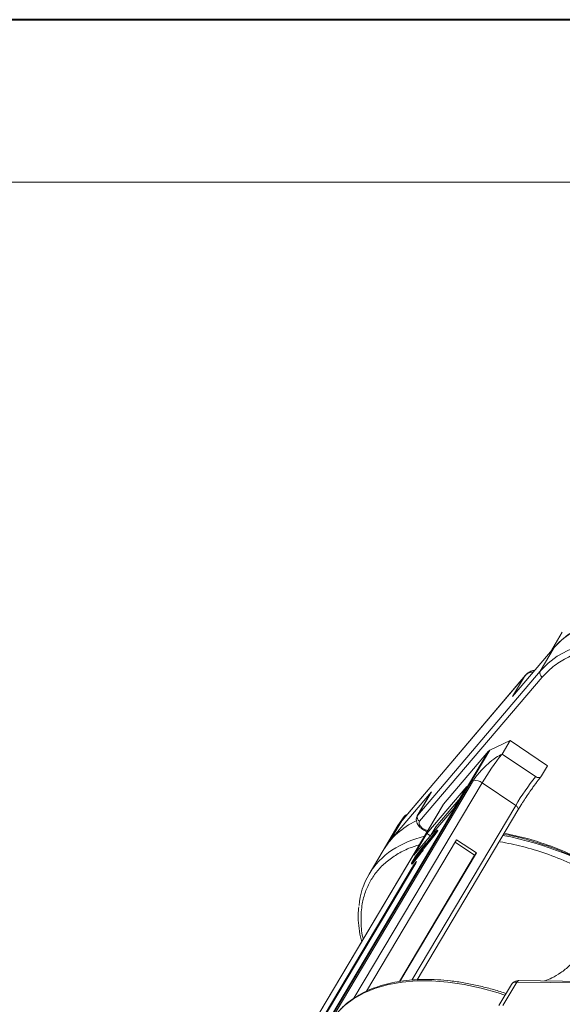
# Model space of a CAD drawing. Header units: millimetres. Extents: x -1055 to 1009, y -247 to 1211.
# Tile 31 of 51: x 125 to 207, y 1062 to 1211. Entities that reach past the tile are written whole.
import ezdxf

# ---------------------------------------------------------------- set-up
doc = ezdxf.new("R2010")
doc.units = ezdxf.units.MM

msp = doc.modelspace()

# ---------------------------------------------------------------- linework, layer by layer
at = {"color": 7, "lineweight": 40}
msp.add_line((1006.71, 1210.78), (-1055.492, 1210.78), dxfattribs=at)
at = {"color": 7, "lineweight": 13}
msp.add_line((982.159, 1186.23), (-932.742, 1186.23), dxfattribs=at)
at = {"color": 7, "linetype": 'Continuous', "lineweight": 15}
for p, q in [((206.688, 1118.312), (204.885, 1115.281)), ((199.168, 1108.557), (205.471, 1115.97)), ((205.471, 1115.97), (203.36, 1112.421)), ((203.36, 1112.421), (184.841, 1090.641)), ((182.458, 1089.818), (200.977, 1111.599)), ((201.116, 1111.783), (182.486, 1089.872)), ((185.137, 1089.731), (203.656, 1111.512)), ((200.977, 1111.599), (199.168, 1108.557)), ((200.977, 1111.599), (201.384, 1112.037)), ((195.733, 1100.456), (198.791, 1101.922)), ((197.584, 1099.894), (198.791, 1101.922)), ((198.791, 1101.922), (204.464, 1098.098)), ((195.545, 1100.314), (170.576, 1058.334)), ((170.922, 1058.74), (195.733, 1100.456)), ((188.737, 1092.307), (195.545, 1100.314)), ((202.661, 1096.473), (197.584, 1099.894)), ((203.56, 1096.577), (204.464, 1098.098)), ((193.278, 1095.927), (171.717, 1059.676)), ((203.155, 1096.065), (203.56, 1096.577)), ((175.212, 1063.002), (194.569, 1095.548)), ((192.246, 1094.973), (186.245, 1087.915)), ((190.286, 1091.677), (192.246, 1094.973)), ((199.646, 1092.127), (194.569, 1095.548)), ((186.952, 1094.19), (180.649, 1086.776)), ((186.893, 1094.107), (184.782, 1090.558)), ((184.841, 1090.641), (186.952, 1094.19)), ((186.952, 1094.19), (186.893, 1094.107)), ((187.583, 1088.874), (191.032, 1092.931)), ((188.689, 1092.241), (163.741, 1050.295)), ((163.768, 1050.327), (188.737, 1092.307)), ((199.646, 1092.127), (183.967, 1065.766)), ((184.285, 1084.619), (190.286, 1091.677)), ((184.748, 1065.803), (199.994, 1091.436)), ((199.97, 1091.403), (200.561, 1092.352)), ((182.385, 1089.742), (182.815, 1090.465)), ((182.815, 1090.465), (182.92, 1090.582)), ((184.841, 1090.641), (184.782, 1090.558)), ((181.865, 1089.118), (179.604, 1085.315)), ((180.649, 1086.776), (182.458, 1089.818)), ((182.385, 1089.742), (182.458, 1089.818)), ((187.583, 1088.874), (186.837, 1087.62)), ((187.763, 1088.385), (187.587, 1088.213)), ((187.886, 1088.307), (187.767, 1088.388)), ((190.716, 1086.959), (177.099, 1064.065)), ((186.245, 1087.915), (184.285, 1084.619)), ((185.714, 1085.754), (187.362, 1087.815)), ((185.717, 1085.781), (187.396, 1087.881)), ((185.834, 1085.673), (187.482, 1087.735)), ((187.531, 1088.119), (185.852, 1086.02)), ((187.587, 1088.213), (185.953, 1086.169)), ((186.245, 1087.915), (186.781, 1087.554)), ((187.362, 1087.815), (187.721, 1088.312)), ((187.482, 1087.735), (187.362, 1087.815)), ((187.396, 1087.881), (187.66, 1088.246)), ((187.482, 1087.735), (187.841, 1088.231)), ((187.66, 1088.246), (187.531, 1088.119)), ((187.556, 1088.102), (187.531, 1088.119)), ((187.721, 1088.312), (187.841, 1088.231)), ((193.702, 1084.946), (190.716, 1086.959)), ((185.378, 1085.461), (184.369, 1084.198)), ((184.414, 1084.278), (185.423, 1085.541)), ((185.641, 1085.871), (184.554, 1084.511)), ((185.704, 1085.973), (184.599, 1084.591)), ((185.479, 1085.394), (185.378, 1085.461)), ((185.426, 1085.538), (185.404, 1085.499)), ((185.509, 1085.427), (185.404, 1085.499)), ((185.534, 1085.465), (185.426, 1085.538)), ((185.539, 1085.474), (185.43, 1085.547)), ((185.518, 1085.437), (185.692, 1085.744)), ((185.518, 1085.488), (185.616, 1085.61)), ((185.54, 1085.447), (185.714, 1085.754)), ((185.659, 1085.366), (185.54, 1085.447)), ((185.738, 1085.807), (185.641, 1085.871)), ((185.659, 1085.366), (185.834, 1085.673)), ((185.834, 1085.673), (185.714, 1085.754)), ((185.846, 1086.013), (185.883, 1085.988)), ((185.85, 1086.022), (186.024, 1086.329)), ((185.889, 1085.995), (185.852, 1086.02)), ((186.113, 1086.459), (185.951, 1086.171)), ((185.954, 1086.169), (185.951, 1086.171)), ((186.113, 1086.459), (186.16, 1086.427)), ((186.172, 1086.442), (186.121, 1086.477)), ((193.429, 1084.625), (190.501, 1086.599)), ((179.604, 1085.315), (177.493, 1081.766)), ((182.079, 1065.542), (193.429, 1084.625)), ((182.171, 1065.56), (193.702, 1084.946)), ((184.448, 1084.367), (183.908, 1083.413)), ((183.924, 1083.399), (185.029, 1084.781)), ((183.969, 1083.478), (185.056, 1084.838)), ((184.043, 1083.318), (185.148, 1084.7)), ((185.063, 1084.905), (184.053, 1083.642)), ((184.098, 1083.721), (185.108, 1084.984)), ((184.211, 1083.92), (184.098, 1083.721)), ((185.221, 1085.183), (184.211, 1083.92)), ((184.241, 1083.9), (184.211, 1083.92)), ((184.256, 1083.999), (185.266, 1085.263)), ((184.369, 1084.198), (184.256, 1083.999)), ((184.399, 1084.178), (184.369, 1084.198)), ((184.504, 1084.436), (184.414, 1084.278)), ((184.528, 1084.42), (184.504, 1084.436)), ((184.554, 1084.511), (184.584, 1084.491)), ((185.148, 1084.7), (185.029, 1084.781)), ((185.09, 1084.887), (185.063, 1084.905)), ((185.111, 1084.982), (185.088, 1084.942)), ((185.116, 1084.924), (185.088, 1084.942)), ((185.143, 1084.961), (185.111, 1084.982)), ((185.148, 1084.968), (185.115, 1084.991)), ((185.278, 1085.145), (185.221, 1085.183)), ((185.269, 1085.26), (185.246, 1085.22)), ((185.305, 1085.18), (185.246, 1085.22)), ((185.333, 1085.217), (185.269, 1085.26)), ((185.339, 1085.224), (185.272, 1085.269)), ((185.48, 1085.361), (185.599, 1085.28)), ((193.702, 1084.946), (193.429, 1084.625)), ((183.997, 1082.757), (169.583, 1058.521)), ((170.128, 1059.163), (184.543, 1083.399)), ((183.885, 1083.359), (184.004, 1083.279)), ((184.043, 1083.318), (183.924, 1083.399)), ((184.053, 1083.642), (183.963, 1083.483)), ((183.963, 1083.483), (183.969, 1083.479)), ((183.997, 1082.757), (184.159, 1082.754)), ((184.084, 1083.622), (184.053, 1083.642)), ((198.991, 1065.102), (197.101, 1061.924)), ((197.712, 1061.916), (199.823, 1065.465)), ((199.823, 1065.465), (239.869, 1064.95)), ((240.166, 1065.157), (200.12, 1065.673)), ((204.013, 1065.623), (204.039, 1065.666))]:
    msp.add_line(p, q, dxfattribs=at)
at = {"color": 7, "linetype": 'Continuous', "lineweight": 15, "flags": 128}
for points in [[(219.061, 1120.905), (216.786, 1120.844), (214.631, 1120.601), (212.614, 1120.178), (210.751, 1119.578), (209.057, 1118.807), (207.546, 1117.871), (206.229, 1116.776), (205.471, 1115.97)], [(230.899, 1118.75), (229.866, 1119.082), (227.289, 1119.797), (224.749, 1120.338), (222.264, 1120.702), (219.857, 1120.884), (217.545, 1120.885), (215.347, 1120.703), (213.281, 1120.341), (211.364, 1119.801), (209.611, 1119.087), (208.037, 1118.206), (206.653, 1117.164), (205.471, 1115.97)], [(232.63, 1113.738), (230.347, 1114.651), (227.755, 1115.533), (225.178, 1116.248), (222.638, 1116.789), (220.154, 1117.153), (217.746, 1117.335), (215.434, 1117.336), (213.236, 1117.154), (211.17, 1116.792), (209.253, 1116.252), (207.5, 1115.538), (205.926, 1114.657), (204.542, 1113.615), (203.36, 1112.421)], [(199.646, 1092.127), (199.757, 1092.042), (199.853, 1091.948), (199.931, 1091.849), (199.988, 1091.748), (200.021, 1091.649), (200.029, 1091.557), (200.012, 1091.473), (199.994, 1091.436)], [(182.815, 1090.465), (181.869, 1089.123), (181.865, 1089.118)], [(187.763, 1088.385), (187.766, 1088.388), (187.767, 1088.386), (187.764, 1088.38), (187.759, 1088.37), (187.751, 1088.357), (187.742, 1088.342), (187.732, 1088.327), (187.721, 1088.312)], [(180.649, 1086.776), (179.679, 1085.439), (179.604, 1085.315)], [(185.423, 1085.541), (185.426, 1085.544), (185.428, 1085.546), (185.429, 1085.547), (185.43, 1085.547), (185.43, 1085.546), (185.429, 1085.545), (185.428, 1085.542), (185.426, 1085.538)], [(185.852, 1086.02), (185.85, 1086.017), (185.848, 1086.014), (185.847, 1086.013), (185.846, 1086.013), (185.846, 1086.014), (185.847, 1086.016), (185.848, 1086.018), (185.85, 1086.022)], [(185.951, 1086.171), (185.949, 1086.168), (185.947, 1086.165), (185.947, 1086.163), (185.947, 1086.162), (185.947, 1086.162), (185.949, 1086.164), (185.951, 1086.166), (185.953, 1086.169)], [(186.094, 1086.445), (186.102, 1086.456), (186.11, 1086.466), (186.116, 1086.472), (186.119, 1086.476), (186.121, 1086.476), (186.121, 1086.474), (186.118, 1086.467), (186.113, 1086.459)], [(185.108, 1084.984), (185.111, 1084.988), (185.113, 1084.99), (185.114, 1084.991), (185.115, 1084.991), (185.115, 1084.99), (185.114, 1084.988), (185.113, 1084.986), (185.111, 1084.982)], [(185.266, 1085.263), (185.268, 1085.266), (185.27, 1085.268), (185.272, 1085.269), (185.272, 1085.269), (185.272, 1085.268), (185.272, 1085.266), (185.27, 1085.264), (185.269, 1085.26)], [(183.924, 1083.399), (183.909, 1083.38), (183.897, 1083.368), (183.889, 1083.361), (183.884, 1083.36), (183.884, 1083.365), (183.888, 1083.376), (183.896, 1083.392), (183.908, 1083.413)], [(183.963, 1083.483), (183.96, 1083.476), (183.957, 1083.47), (183.956, 1083.467), (183.956, 1083.465), (183.957, 1083.465), (183.96, 1083.468), (183.964, 1083.472), (183.969, 1083.478)], [(184.543, 1083.399), (184.638, 1083.568), (184.676, 1083.663), (184.653, 1083.669), (184.572, 1083.585), (184.444, 1083.424), (184.291, 1083.21), (184.134, 1082.976), (183.997, 1082.757)], [(172.602, 1060.706), (173.783, 1061.9), (175.167, 1062.942), (176.742, 1063.823), (178.495, 1064.536), (180.412, 1065.077), (182.477, 1065.439), (184.675, 1065.62), (186.987, 1065.62), (189.395, 1065.437), (191.879, 1065.074), (194.42, 1064.532), (196.996, 1063.818), (198.03, 1063.485)]]:
    msp.add_lwpolyline(points, dxfattribs=at)
at = {"color": 7, "linetype": 'Continuous', "lineweight": 15}
for centre, radius, start, end in [((204.007, 1112.129), 0.71, 155.6708, 240.34542), ((195.971, 1099.944), 0.564, 114.93808, 139.02614), ((227.004, 1076.264), 37.734, 141.22878, 149.26707), ((193.394, 1093.929), 2.001, 54.01016, 93.31491), ((232.08, 1072.843), 37.734, 141.22878, 149.26707), ((189.107, 1091.992), 0.486, 139.59874, 149.24013), ((182.934, 1090.317), 0.19, 65.82834, 128.73587), ((185.488, 1090.348), 0.71, 155.6708, 240.34542), ((189.621, 1079.183), 11.745, 115.32883, 148.52649), ((189.548, 1072.188), 15.731, 103.56576, 123.10615), ((187.652, 1088.396), 0.251, 318.92723, 339.18425), ((188.282, 1038.282), 50.225, 57.20087, 79.17034), ((189.856, 1081.61), 5.784, 138.58246, 146.07649), ((185.117, 1085.665), 0.331, 322.07338, 329.85861), ((185.08, 1085.705), 0.527, 319.23327, 330.62773), ((183.766, 1087.826), 2.709, 313.81168, 326.45105), ((185.979, 1085.577), 0.331, 142.07338, 149.85861), ((183.952, 1087.817), 2.543, 313.52568, 327.35364), ((187.036, 1076.09), 11.09, 123.24975, 175.23251), ((186.168, 1083.368), 1.988, 142.07338, 149.85861), ((185.077, 1084.104), 0.663, 142.07338, 149.85861), ((188.886, 1082.246), 4.616, 137.55968, 146.69405), ((184.802, 1085.109), 0.331, 322.07338, 329.85861), ((189.006, 1082.166), 4.616, 137.55968, 146.69405), ((184.959, 1085.387), 0.331, 322.07338, 329.85861), ((185.2, 1085.625), 0.527, 319.23327, 330.62773), ((183.95, 1083.372), 0.108, 300.09213, 329.83063), ((199.704, 1064.604), 0.869, 82.14794, 145.0614), ((200.152, 1065.311), 0.363, 94.95278, 154.87747)]:
    msp.add_arc(centre, radius, start, end, dxfattribs=at)
for points, knots in [([(203.656, 1111.512), (204.17, 1112.048), (205.213, 1113.136), (207.281, 1114.428), (209.542, 1115.36), (211.9, 1115.955), (214.251, 1116.279), (216.777, 1116.376), (219.454, 1116.236), (222.236, 1115.862), (225.074, 1115.265), (227.934, 1114.44), (230.282, 1113.643), (231.658, 1113.027), (232.092, 1112.833)], [0, 0, 0, 0, 0.09830915, 0.19966703, 0.30387766, 0.38533829, 0.46680879, 0.55000276, 0.63320681, 0.71640077, 0.79960482, 0.88106545, 0.96253596, 1, 1, 1, 1]), ([(202.534, 1112.516), (202.485, 1112.516), (202.226, 1112.519), (201.795, 1112.351), (201.316, 1112.025), (201.088, 1111.739), (200.977, 1111.599)], [0, 0, 0, 0, 0.0773576, 0.4119093, 0.7129469, 1, 1, 1, 1]), ([(202.352, 1112.302), (202.17, 1112.284), (201.804, 1112.249), (201.323, 1111.989), (201.093, 1111.729), (200.977, 1111.599)], [0, 0, 0, 0, 0.3293027, 0.663324, 1, 1, 1, 1]), ([(197.584, 1099.894), (197.282, 1099.729), (196.626, 1099.369), (195.444, 1098.423), (194.393, 1097.382), (193.657, 1096.511), (193.388, 1096.096), (193.278, 1095.927)], [0, 0, 0, 0, 0.2224809, 0.4830815, 0.7397704, 0.893878, 1, 1, 1, 1]), ([(201.379, 1093.608), (201.569, 1093.887), (201.835, 1094.277), (202.217, 1094.818), (202.523, 1095.241), (202.856, 1095.688), (203.053, 1095.942), (203.151, 1096.068)], [0, 0, 0, 0, 0.3021961, 0.4221829, 0.6163789, 0.8086891, 1, 1, 1, 1]), ([(203.56, 1096.577), (203.519, 1096.524), (203.438, 1096.419), (203.245, 1096.337), (203.025, 1096.324), (202.821, 1096.377), (202.706, 1096.445), (202.661, 1096.473)], [0, 0, 0, 0, 0.21469386, 0.42938772, 0.64408158, 0.85877544, 1, 1, 1, 1]), ([(200.559, 1092.354), (200.649, 1092.495), (200.909, 1092.904), (201.193, 1093.33), (201.379, 1093.608)], [0, 0, 0, 0, 0.3464233, 1, 1, 1, 1]), ([(182.486, 1089.872), (182.474, 1089.858), (182.455, 1089.835), (182.432, 1089.805), (182.417, 1089.784), (182.406, 1089.77), (182.399, 1089.76), (182.393, 1089.753), (182.389, 1089.747), (182.387, 1089.744), (182.386, 1089.743), (182.386, 1089.743), (182.385, 1089.742)], [0, 0, 0, 0, 0.3252808, 0.5435018, 0.6896646, 0.7880346, 0.8549547, 0.9170267, 0.949692, 0.9736665, 0.9931108, 1, 1, 1, 1]), ([(183.202, 1090.714), (183.173, 1090.711), (183.06, 1090.699), (182.973, 1090.63), (182.908, 1090.578)], [0, 0, 0, 0, 0.2593963, 1, 1, 1, 1]), ([(184.798, 1090.564), (184.785, 1090.549), (184.669, 1090.416), (184.606, 1090.057), (184.657, 1089.617), (184.83, 1089.25), (185.054, 1088.947), (185.324, 1088.688), (185.72, 1088.415), (186.055, 1088.257), (186.275, 1088.21), (186.29, 1088.207)], [0, 0, 0, 0, 0.0195469, 0.1721116, 0.3315029, 0.4556993, 0.560575, 0.6830237, 0.7917781, 0.9863616, 1, 1, 1, 1]), ([(186.384, 1088.365), (186.368, 1088.364), (186.255, 1088.362), (186.006, 1088.439), (185.683, 1088.593), (185.401, 1088.808), (185.184, 1089.054), (185.057, 1089.313), (185.031, 1089.556), (185.102, 1089.674), (185.137, 1089.731)], [0, 0, 0, 0, 0.0224958, 0.1654285, 0.3083611, 0.443619, 0.5788768, 0.7218095, 0.8647422, 1, 1, 1, 1]), ([(197.826, 1087.791), (198.393, 1087.68), (199.693, 1087.425), (201.758, 1086.874), (203.978, 1086.178), (206.142, 1085.384), (208.153, 1084.546), (209.887, 1083.743), (211.45, 1082.959), (212.866, 1082.199), (213.814, 1081.645), (214.255, 1081.387)], [0, 0, 0, 0, 0.1049228, 0.2403059, 0.3742171, 0.5052106, 0.6292994, 0.7371597, 0.8205779, 0.9165131, 1, 1, 1, 1]), ([(215.595, 1080.677), (214.879, 1081.134), (212.929, 1082.377), (209.536, 1084.105), (205.502, 1085.824), (201.577, 1087.145), (199.073, 1087.683), (197.91, 1087.933)], [0, 0, 0, 0, 0.128483, 0.3498805, 0.5753206, 0.8028378, 1, 1, 1, 1]), ([(176.62, 1071.948), (176.595, 1072.041), (176.331, 1073.029), (176.235, 1074.837), (176.379, 1077.126), (176.909, 1079.091), (177.673, 1080.758), (178.724, 1082.273), (180.057, 1083.615), (181.654, 1084.754), (183.33, 1085.632), (184.563, 1086.029), (185.097, 1086.201)], [0, 0, 0, 0, 0.0135765, 0.1442708, 0.2786435, 0.3836815, 0.4887324, 0.5960055, 0.7032916, 0.8105647, 0.9178508, 1, 1, 1, 1]), ([(197.278, 1086.655), (198.397, 1086.436), (200.671, 1085.992), (204.222, 1084.9), (207.575, 1083.593), (210.649, 1082.129), (213.04, 1080.844), (214.441, 1079.947), (214.962, 1079.614)], [0, 0, 0, 0, 0.19088666, 0.38769302, 0.59003855, 0.74821046, 0.90640156, 1, 1, 1, 1]), ([(175.938, 1076.81), (175.904, 1076.426), (175.823, 1075.51), (175.921, 1073.989), (176.101, 1072.617), (176.321, 1071.792), (176.385, 1071.553)], [0, 0, 0, 0, 0.2301359, 0.5496911, 0.869489, 1, 1, 1, 1]), ([(204.039, 1065.666), (204.388, 1065.782), (205.147, 1066.035), (206.473, 1066.832), (207.625, 1067.769), (208.412, 1068.587), (208.686, 1068.997), (208.798, 1069.164)], [0, 0, 0, 0, 0.2224809, 0.4830815, 0.7397704, 0.893878, 1, 1, 1, 1]), ([(198.176, 1063.732), (198.057, 1063.774), (197.273, 1064.048), (195.816, 1064.464), (193.807, 1064.971), (191.793, 1065.366), (189.793, 1065.652), (187.823, 1065.822), (185.897, 1065.871), (184.03, 1065.796), (182.232, 1065.595), (180.514, 1065.268), (178.887, 1064.812), (177.359, 1064.227), (175.938, 1063.512), (174.641, 1062.658), (173.652, 1061.863), (173.159, 1061.308), (172.998, 1061.126)], [0, 0, 0, 0, 0.0115179, 0.0753776, 0.1405176, 0.2066074, 0.2734108, 0.3407608, 0.4085426, 0.4766841, 0.5451493, 0.6139294, 0.6830554, 0.7525964, 0.8226674, 0.8934406, 0.9651615, 1, 1, 1, 1]), ([(200.122, 1065.663), (200.08, 1065.667), (199.903, 1065.68), (199.599, 1065.606), (199.236, 1065.43), (199.081, 1065.213), (199.009, 1065.11)], [0, 0, 0, 0, 0.0931499, 0.3942127, 0.7152653, 1, 1, 1, 1])]:
    msp.add_open_spline(points, degree=3, knots=knots, dxfattribs=at)

doc.saveas('drawing.dxf')
